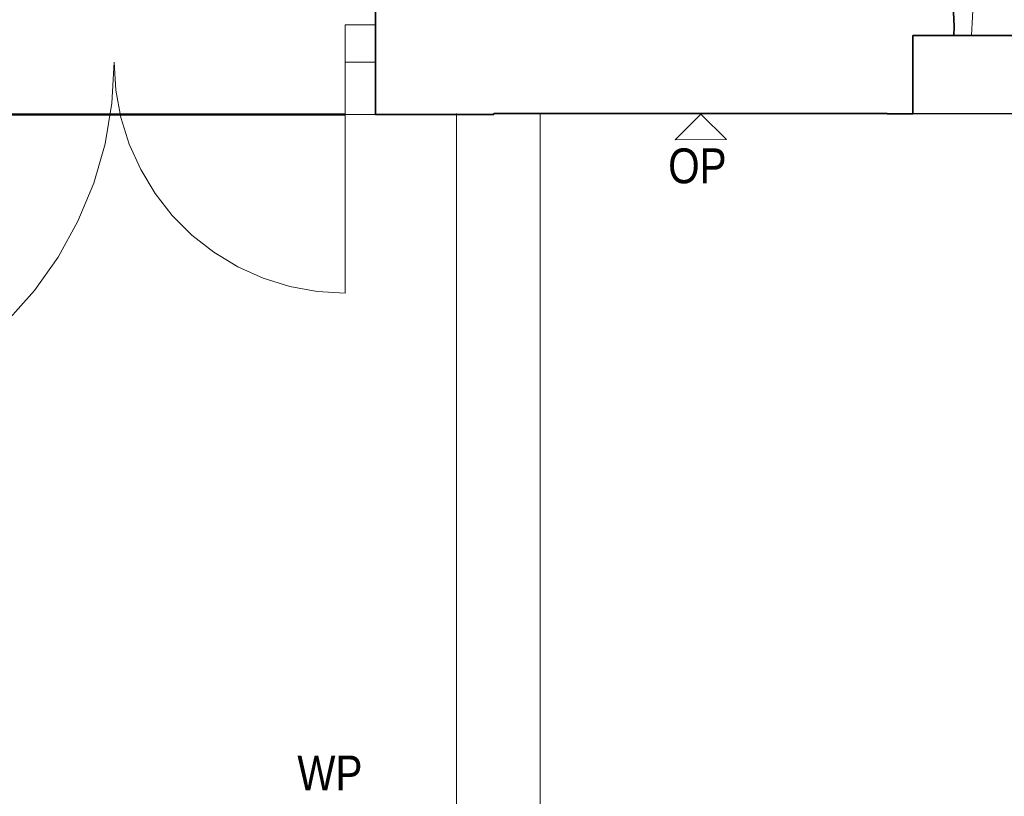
# Model space of a CAD drawing. Extents: x -132 to 668, y -61 to 533.
# Tile 58 of 256: x 76 to 132, y 129 to 173. Entities that reach past the tile are written whole.
import ezdxf
from ezdxf.lldxf.tags import DXFTag

# ---------------------------------------------------------------- set-up
doc = ezdxf.new("R2010")
doc.units = 0
doc.layers.get('0').update_dxf_attribs({"lineweight": 5})
for name, color, linetype, lineweight in [('5_EG-BESTAND', 7, 'Continuous', 25), ('5_EG-NEU', 7, 'Continuous', 25), ('5_EG-WANDFLÄCHENMATERIAL', 7, 'Continuous', 25)]:
    doc.layers.add(name, color=color, linetype=linetype, lineweight=lineweight)
doc.layers.add('X_Geometrie-A07AMLO61N', color=3, linetype='Continuous', lineweight=50, true_color=0x00ff00)
doc.styles.get("Standard").update_dxf_attribs({"font": 'arial.ttf'})
tags = doc.linetypes.add('ALL_S14', pattern=[0.002, 0.001, -0.001]).pattern_tags.tags
tags[6:7] = [DXFTag(74, 4), DXFTag(75, 0), DXFTag(340, '0'), DXFTag(46, 1.0), DXFTag(50, 0.0), DXFTag(44, 0.0), DXFTag(45, 0.0)]
tags[4:5] = [DXFTag(74, 4), DXFTag(75, 0), DXFTag(340, '0'), DXFTag(46, 1.0), DXFTag(50, 0.0), DXFTag(44, 0.0), DXFTag(45, 0.0)]
tags = doc.linetypes.add('PUNKT2_S9', pattern=[0.0005, 0, -0.0005]).pattern_tags.tags
tags[6:7] = [DXFTag(74, 4), DXFTag(75, 0), DXFTag(340, '0'), DXFTag(46, 1.0), DXFTag(50, 0.0), DXFTag(44, 0.0), DXFTag(45, 0.0)]
tags[4:5] = [DXFTag(74, 4), DXFTag(75, 0), DXFTag(340, '0'), DXFTag(46, 1.0), DXFTag(50, 0.0), DXFTag(44, 0.0), DXFTag(45, 0.0)]
tags = doc.linetypes.add('VERDECKT2_S2', pattern=[0.0027, 0.002, -0.0007]).pattern_tags.tags
tags[6:7] = [DXFTag(74, 4), DXFTag(75, 0), DXFTag(340, '0'), DXFTag(46, 1.0), DXFTag(50, 0.0), DXFTag(44, 0.0), DXFTag(45, 0.0)]
tags[4:5] = [DXFTag(74, 4), DXFTag(75, 0), DXFTag(340, '0'), DXFTag(46, 1.0), DXFTag(50, 0.0), DXFTag(44, 0.0), DXFTag(45, 0.0)]

# ---------------------------------------------------------------- blocks, each defined once
blk = doc.blocks.new('Referenz-A07AMLO71N', base_point=(-89.161, -60.051))
at = {"layer": '5_EG-BESTAND', "color": 0, "lineweight": 35}
for p, q in [((96.289, 180.147), (96.289, 167.883)), ((129.157, 180.147), (129.491, 172.92)), ((129.491, 172.92), (129.471, 172.42)), ((127.115, 172.42), (127.115, 167.937)), ((129.471, 172.42), (127.115, 172.42)), ((129.471, 172.42), (152.599, 172.43)), ((99.556, 167.883), (96.289, 167.883)), ((103.076, 167.893), (99.556, 167.887)), ((107.556, 167.942), (103.076, 167.942)), ((103.076, 167.942), (103.076, 167.893)), ((125.647, 167.938), (107.556, 167.947)), ((127.115, 167.937), (125.647, 167.937)), ((127.115, 167.937), (154.954, 167.938))]:
    blk.add_line(p, q, dxfattribs=at)
at = {"layer": '5_EG-BESTAND', "color": 0, "linetype": 'PUNKT2_S9', "lineweight": 13, "ltscale": 0.13}
blk.add_line((96.299, 167.883), (58.55, 167.883), dxfattribs=at)
at = {"layer": '5_EG-BESTAND', "color": 0, "linetype": 'ALL_S14', "lineweight": 13, "ltscale": 0.13}
for p, q in [((100.923, 167.942), (100.923, -27.678)), ((105.723, 167.942), (105.723, -27.739))]:
    blk.add_line(p, q, dxfattribs=at)
at = {"layer": '5_EG-NEU', "color": 0, "linetype": 'VERDECKT2_S2', "lineweight": 18, "ltscale": 0.18}
for p, q in [((130.613, 174.787), (130.481, 172.42)), ((81.292, 170.883), (81.389, 169.287)), ((94.537, 170.883), (94.537, 157.638)), ((81.389, 169.287), (81.677, 167.713)), ((81.677, 167.713), (82.153, 166.186)), ((82.153, 166.186), (82.81, 164.728)), ((82.81, 164.728), (83.637, 163.359)), ((83.637, 163.359), (84.623, 162.1)), ((84.623, 162.1), (85.754, 160.969)), ((85.754, 160.969), (87.013, 159.983)), ((87.013, 159.983), (88.382, 159.155)), ((88.382, 159.155), (89.84, 158.499)), ((89.84, 158.499), (91.367, 158.023)), ((91.367, 158.023), (92.941, 157.735)), ((92.941, 157.735), (94.537, 157.638))]:
    blk.add_line(p, q, dxfattribs=at)
at = {"layer": '5_EG-NEU', "color": 0, "lineweight": 13}
for p, q in [((94.537, 170.883), (94.537, 173.035)), ((94.537, 173.035), (96.289, 173.035)), ((94.537, 170.883), (94.537, 173.035)), ((96.289, 173.035), (96.289, 170.883)), ((81.16, 168.532), (81.292, 170.883)), ((96.289, 170.883), (94.537, 170.883)), ((80.766, 166.21), (81.16, 168.532)), ((80.114, 163.947), (80.766, 166.21)), ((79.213, 161.771), (80.114, 163.947)), ((78.074, 159.71), (79.213, 161.771)), ((76.711, 157.79), (78.074, 159.71)), ((75.142, 156.034), (76.711, 157.79))]:
    blk.add_line(p, q, dxfattribs=at)
at = {"layer": '5_EG-WANDFLÄCHENMATERIAL', "color": 0, "lineweight": 18}
for p, q in [((114.949, 167.917), (113.48, 166.444)), ((114.949, 167.917), (116.421, 166.447)), ((113.48, 166.444), (116.421, 166.447))]:
    blk.add_line(p, q, dxfattribs=at)
at = {"layer": 'X_Geometrie-A07AMLO61N', "color": 0, "linetype": 'Continuous', "ltscale": 0.5}
blk.add_line((-2.563, 167.883), (94.537, 167.883), dxfattribs=at)
at = {"layer": '5_EG-WANDFLÄCHENMATERIAL', "color": 0, "lineweight": 18, "insert": (113.076, 165.943), "char_height": 2, "attachment_point": 1, "rotation": 0.06}
blk.add_mtext('{\\W0.83;\\fArial;OP}', dxfattribs=at)
at = {"layer": '5_EG-WANDFLÄCHENMATERIAL', "color": 0, "lineweight": 18, "insert": (91.797, 131.101), "char_height": 2, "attachment_point": 1}
blk.add_mtext('{\\W0.83;\\fArial;WP}', dxfattribs=at)

msp = doc.modelspace()

# ---------------------------------------------------------------- block references
at = {"color": 251, "lineweight": 25, "ltscale": 0.25, "true_color": 0x585858}
msp.add_blockref('Referenz-A07AMLO71N', (-89.161, -60.051), dxfattribs=at)

doc.saveas('drawing.dxf')
